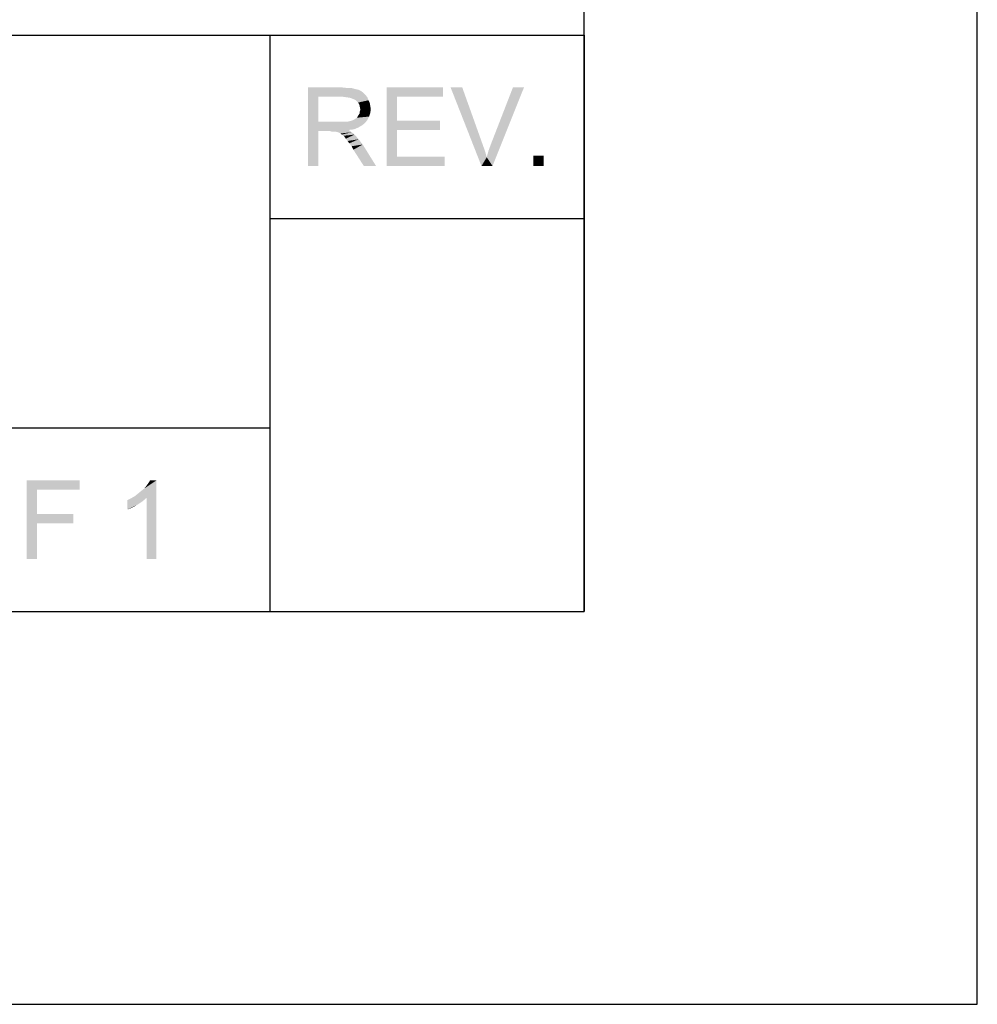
# Model space of a CAD drawing. Extents: x 0 to 841, y 0 to 594.
# Tile 83 of 102: x 804 to 841, y 0 to 38. Entities that reach past the tile are written whole.
import ezdxf

# ---------------------------------------------------------------- set-up
doc = ezdxf.new("R2010")
doc.units = 0
doc.header["$LTSCALE"] = 46.255
doc.header["$MEASUREMENT"] = 0
doc.layers.get('0').update_dxf_attribs({"linetype": 'CONTINUOUS'})

msp = doc.modelspace()

# ---------------------------------------------------------------- linework, layer by layer
at = {"color": 4, "linetype": 'Continuous'}
for p, q in [((841, 0), (841, 594)), ((0, 0), (841, 0))]:
    msp.add_line(p, q, dxfattribs=at)
at = {"color": 3, "linetype": 'Continuous'}
for p, q in [((826, 15), (826, 579)), ((826, 37), (826, 63)), ((601, 37), (814, 37)), ((601, 37), (826, 37)), ((709, 37), (826, 37)), ((814, 37), (814, 22)), ((814, 37), (826, 37)), ((814, 37), (814, 15)), ((814, 37), (814, 15)), ((826, 37), (826, 15)), ((814, 30), (826, 30)), ((814, 30), (826, 30)), ((601, 22), (814, 22)), ((601, 22), (814, 22)), ((601, 22), (814, 22)), ((814, 22), (814, 15)), ((15, 15), (826, 15)), ((601, 15), (814, 15)), ((814, 15), (826, 15))]:
    msp.add_line(p, q, dxfattribs=at)
at = {"color": 1, "linetype": 'Continuous'}
for points in [[(815.45415, 35), (816.76526, 35), (815.85415, 34.64444)], [(815.85415, 34.64444), (815.45415, 32), (815.45415, 35)], [(816.76526, 35), (816.96526, 34.97778), (815.85415, 34.64444)], [(817.12082, 34.97778), (817.27637, 34.93333), (815.85415, 34.64444)], [(816.96526, 34.97778), (817.12082, 34.97778), (815.85415, 34.64444)], [(818.45415, 35), (820.60971, 35), (818.85415, 34.64444)], [(818.85415, 34.64444), (818.45415, 32), (818.45415, 35)], [(818.85415, 34.64444), (820.60971, 35), (820.60971, 34.64444)], [(821.34304, 35), (822.07637, 32), (820.8986, 35)], [(821.34304, 35), (822.12082, 32.82222), (822.07637, 32)], [(822.27637, 32.33333), (822.34304, 32.57778), (823.6986, 35)], [(822.27637, 32.33333), (823.6986, 35), (822.4986, 32)], [(822.34304, 32.57778), (822.43193, 32.82222), (823.6986, 35)], [(823.6986, 35), (822.43193, 32.82222), (823.27637, 35)], [(815.85415, 34.64444), (815.85415, 33.68889), (815.45415, 32)], [(817.27637, 34.93333), (817.38748, 34.91111), (815.85415, 34.64444)], [(817.38748, 34.91111), (817.47637, 34.86667), (815.85415, 34.64444)], [(817.47637, 34.86667), (817.56526, 34.8), (815.85415, 34.64444)], [(817.56526, 34.8), (817.65415, 34.71111), (815.85415, 34.64444)], [(816.78748, 34.64444), (815.85415, 34.64444), (817.65415, 34.71111)], [(816.94304, 34.62222), (816.78748, 34.64444), (817.65415, 34.71111)], [(816.94304, 34.62222), (817.65415, 34.71111), (817.72082, 34.62222)], [(817.72082, 34.62222), (817.07637, 34.6), (816.94304, 34.62222)], [(817.18748, 34.55556), (817.07637, 34.6), (817.72082, 34.62222)], [(817.27637, 34.51111), (817.18748, 34.55556), (817.72082, 34.62222)], [(817.27637, 34.51111), (817.72082, 34.62222), (817.76526, 34.51111)], [(818.85415, 34.64444), (818.85415, 33.73333), (818.45415, 32)], [(817.76526, 34.51111), (817.36526, 34.42222), (817.27637, 34.51111)], [(817.36526, 34.42222), (817.76526, 34.51111), (817.80971, 34.42222)], [(817.80971, 34.42222), (817.40971, 34.35556), (817.36526, 34.42222)], [(817.40971, 34.35556), (817.80971, 34.42222), (817.83193, 34.28889)], [(817.83193, 34.28889), (817.43193, 34.26667), (817.40971, 34.35556)], [(817.43193, 34.26667), (817.83193, 34.28889), (817.85415, 34.17778)], [(817.85415, 34.17778), (817.45415, 34.15556), (817.43193, 34.26667)], [(817.18748, 33.75556), (817.25415, 33.8), (817.78748, 33.88889)], [(817.18748, 33.75556), (817.78748, 33.88889), (817.72082, 33.75556)], [(817.25415, 33.8), (817.32082, 33.84444), (817.78748, 33.88889)], [(817.78748, 33.88889), (817.32082, 33.84444), (817.36526, 33.91111)], [(817.36526, 33.91111), (817.38748, 33.95556), (817.83193, 34.02222)], [(817.36526, 33.91111), (817.83193, 34.02222), (817.78748, 33.88889)], [(817.83193, 34.02222), (817.38748, 33.95556), (817.43193, 34.02222)], [(817.43193, 34.08889), (817.45415, 34.15556), (817.85415, 34.17778)], [(817.43193, 34.02222), (817.43193, 34.08889), (817.85415, 34.17778)], [(817.43193, 34.02222), (817.85415, 34.17778), (817.83193, 34.02222)], [(815.85415, 33.68889), (815.85415, 33.33333), (815.45415, 32)], [(816.94304, 33.68889), (817.63193, 33.64444), (815.85415, 33.33333)], [(816.83193, 33.68889), (816.94304, 33.68889), (815.85415, 33.33333)], [(816.6986, 33.68889), (816.83193, 33.68889), (815.85415, 33.33333)], [(815.85415, 33.68889), (816.6986, 33.68889), (815.85415, 33.33333)], [(817.63193, 33.64444), (817.52082, 33.55556), (815.85415, 33.33333)], [(817.52082, 33.55556), (817.36526, 33.46667), (815.85415, 33.33333)], [(817.36526, 33.46667), (817.20971, 33.4), (815.85415, 33.33333)], [(816.94304, 33.68889), (817.03193, 33.71111), (817.72082, 33.75556)], [(816.94304, 33.68889), (817.72082, 33.75556), (817.63193, 33.64444)], [(817.03193, 33.71111), (817.12082, 33.73333), (817.72082, 33.75556)], [(817.72082, 33.75556), (817.12082, 33.73333), (817.18748, 33.75556)], [(818.85415, 33.73333), (818.85415, 33.37778), (818.45415, 32)], [(818.85415, 33.37778), (820.4986, 33.73333), (820.4986, 33.37778)], [(818.85415, 33.73333), (820.4986, 33.73333), (818.85415, 33.37778)], [(815.45415, 32), (815.85415, 33.33333), (815.85415, 32)], [(817.20971, 33.4), (817.00971, 33.37778), (815.85415, 33.33333)], [(816.2986, 33.33333), (815.85415, 33.33333), (817.00971, 33.37778)], [(816.36526, 33.31111), (816.2986, 33.33333), (817.00971, 33.37778)], [(816.43193, 33.31111), (816.36526, 33.31111), (817.00971, 33.37778)], [(816.47637, 33.31111), (816.43193, 33.31111), (817.00971, 33.37778)], [(816.52082, 33.31111), (816.47637, 33.31111), (817.00971, 33.37778)], [(816.60971, 33.28889), (816.52082, 33.31111), (817.00971, 33.37778)], [(816.60971, 33.28889), (817.00971, 33.37778), (817.12082, 33.28889)], [(817.12082, 33.28889), (816.6986, 33.24444), (816.60971, 33.28889)], [(816.74304, 33.2), (816.6986, 33.24444), (817.12082, 33.28889)], [(816.74304, 33.2), (817.12082, 33.28889), (817.23193, 33.2)], [(817.23193, 33.2), (816.80971, 33.15556), (816.74304, 33.2)], [(816.85415, 33.11111), (816.80971, 33.15556), (817.23193, 33.2)], [(816.8986, 33.04444), (816.85415, 33.11111), (817.23193, 33.2)], [(816.8986, 33.04444), (817.23193, 33.2), (817.38748, 33.02222)], [(818.85415, 33.37778), (818.85415, 32.35556), (818.45415, 32)], [(817.38748, 33.02222), (816.96526, 32.95556), (816.8986, 33.04444)], [(817.03193, 32.86667), (816.96526, 32.95556), (817.38748, 33.02222)], [(817.03193, 32.86667), (817.38748, 33.02222), (817.54304, 32.82222)], [(817.54304, 32.82222), (817.12082, 32.75556), (817.03193, 32.86667)], [(817.18748, 32.62222), (817.12082, 32.75556), (817.54304, 32.82222)], [(817.58748, 32), (817.18748, 32.62222), (817.54304, 32.82222)], [(817.58748, 32), (817.54304, 32.82222), (818.05415, 32)], [(822.12082, 32.82222), (822.20971, 32.57778), (822.07637, 32)], [(818.85415, 32.35556), (820.67637, 32.35556), (818.45415, 32)], [(818.45415, 32), (820.67637, 32.35556), (820.67637, 32)], [(822.20971, 32.57778), (822.27637, 32.33333), (822.07637, 32)], [(822.4986, 32), (822.07637, 32), (822.27637, 32.33333)], [(824.45415, 32.4), (824.05415, 32), (824.05415, 32.4)], [(824.05415, 32), (824.45415, 32.4), (824.45415, 32)]]:
    msp.add_solid(points, dxfattribs=at)
at = {"color": 6, "linetype": 'Continuous'}
for points in [[(804.71846, 20), (806.74069, 20), (805.11846, 19.64444)], [(805.11846, 19.64444), (804.71846, 17), (804.71846, 20)], [(805.11846, 19.64444), (806.74069, 20), (806.74069, 19.64444)], [(808.84857, 19.4), (808.95969, 19.48889), (809.6708, 20)], [(809.29302, 19.33333), (808.84857, 19.4), (809.6708, 20)], [(808.95969, 19.48889), (809.09302, 19.6), (809.6708, 20)], [(809.09302, 19.6), (809.20413, 19.68889), (809.6708, 20)], [(809.20413, 19.68889), (809.29302, 19.8), (809.6708, 20)], [(809.29302, 19.8), (809.35969, 19.88889), (809.6708, 20)], [(809.29302, 17), (809.29302, 19.33333), (809.6708, 20)], [(809.29302, 17), (809.6708, 20), (809.6708, 17)], [(809.6708, 20), (809.35969, 19.88889), (809.42635, 20)], [(805.11846, 19.64444), (805.11846, 18.71111), (804.71846, 17)], [(808.55969, 19.24444), (808.69302, 19.31111), (809.29302, 19.33333)], [(808.55969, 19.24444), (809.29302, 19.33333), (809.13746, 19.2)], [(809.13746, 19.2), (808.55969, 18.88889), (808.55969, 19.24444)], [(809.13746, 19.2), (808.93746, 19.06667), (808.55969, 18.88889)], [(809.29302, 19.33333), (808.69302, 19.31111), (808.84857, 19.4)], [(808.93746, 19.06667), (808.73746, 18.95556), (808.55969, 18.88889)], [(805.11846, 18.71111), (805.11846, 18.35556), (804.71846, 17)], [(805.11846, 18.35556), (806.49624, 18.71111), (806.49624, 18.35556)], [(805.11846, 18.71111), (806.49624, 18.71111), (805.11846, 18.35556)], [(804.71846, 17), (805.11846, 18.35556), (805.11846, 17)]]:
    msp.add_solid(points, dxfattribs=at)

doc.saveas('drawing.dxf')
